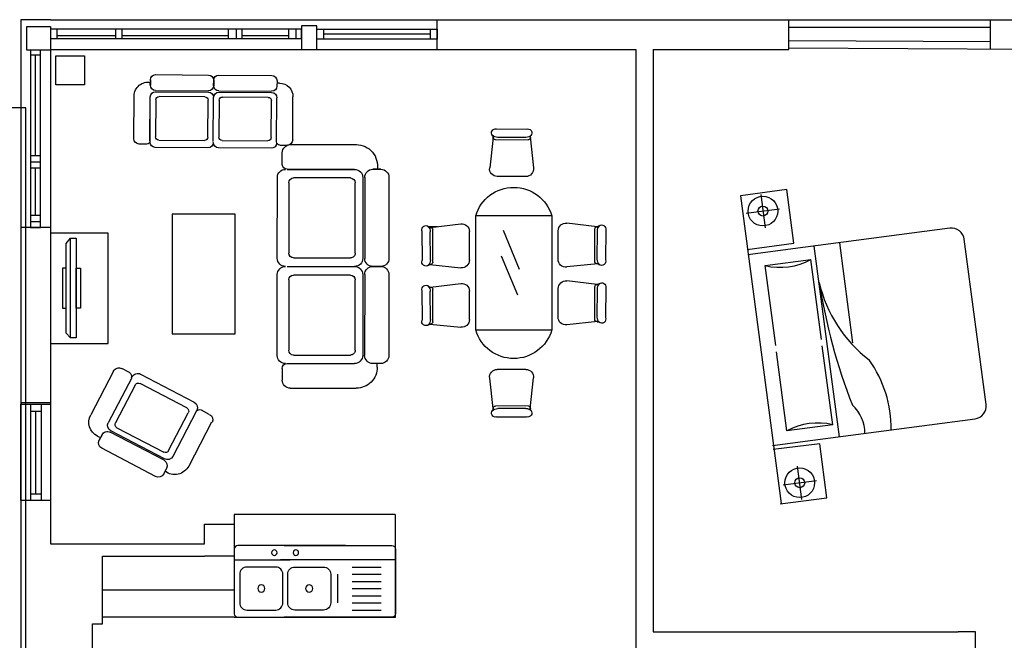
# Model space of a CAD drawing. Header units: inches. Extents: x 0 to 2322, y 0 to 829.
# Tile 21 of 23: x 1504 to 1903, y 505 to 756. Entities that reach past the tile are written whole.
import ezdxf

# ---------------------------------------------------------------- set-up
doc = ezdxf.new("R2010")
doc.units = ezdxf.units.IN
doc.header["$MEASUREMENT"] = 0
doc.linetypes.add('DASHED2', pattern=[0.375, 0.25, -0.125])
doc.layers.add('White', color=7, linetype='Continuous')

# ---------------------------------------------------------------- blocks, each defined once
blk = doc.blocks.new('02')
at = {"color": 7}
for p, q in [((-37225, 22608.5), (-37632.3, 22608.5)), ((-37175, 22486.1), (-37175, 22558.5)), ((-37833.9, 22406.2), (-37833.9, 21906.2)), ((-37733.9, 22456.5), (-37783.9, 22456.5)), ((-37783.9, 22456.2), (-37733.9, 22456.2)), ((-37683.9, 22406.2), (-37683.9, 21906.2)), ((-37671.8, 22405.9), (-37671.8, 21906.2)), ((-37205, 22456.2), (-37621.8, 22456.2)), ((-37205, 22456.2), (-37621.8, 22456.2)), ((-37205, 22455.9), (-37621.8, 22455.9)), ((-37595.8, 22402.9), (-37244.7, 22402.9)), ((-37144.3, 21906.2), (-37144.3, 22405.9)), ((-37625.8, 21938.6), (-37625.8, 22372.9)), ((-37214.7, 22372.9), (-37214.7, 21938.6)), ((-37733.9, 21856.5), (-37783.9, 21856.5)), ((-37783.9, 21856.2), (-37733.9, 21856.2)), ((-37205, 21856.2), (-37621.8, 21856.2)), ((-37205, 21856.2), (-37621.8, 21856.2)), ((-37244.7, 21908.6), (-37595.8, 21908.6)), ((-37833.9, 21806.5), (-37833.9, 21306.5)), ((-37683.9, 21806.5), (-37683.9, 21306.5)), ((-37671.8, 21806.2), (-37671.8, 21306.5)), ((-37625.8, 21338.9), (-37625.8, 21773.2)), ((-37595.8, 21803.2), (-37244.7, 21803.2)), ((-37214.7, 21773.2), (-37214.7, 21338.9)), ((-37144.3, 21306.5), (-37144.3, 21806.2)), ((-37244.7, 21308.9), (-37595.8, 21308.9)), ((-37783.9, 21256.5), (-37733.9, 21256.5)), ((-37762.3, 21234.1), (-37762.3, 21254.1)), ((-37205, 21256.5), (-37621.8, 21256.5)), ((-37175, 21226.5), (-37175, 21154.1)), ((-37225, 21104.1), (-37632.3, 21104.1))]:
    blk.add_line(p, q, dxfattribs=at)
for centre, radius, start, end in [((-37632.3, 22478.5), 130, 90, 189.86144), ((-37225, 22558.5), 50, 0, 90), ((-37205, 22486.1), 30, 270, 0), ((-37783.9, 22406.2), 50, 90, 180), ((-37733.9, 22406.2), 50, 0, 90), ((-37621.8, 22405.9), 50, 90, 180), ((-37595.8, 22372.9), 30, 90, 180), ((-37244.7, 22372.9), 30, 0, 90), ((-37194.3, 22405.9), 50, 0, 90), ((-37595.8, 21938.6), 30, 180, 270), ((-37244.7, 21938.6), 30, 270, 0), ((-37783.9, 21906.2), 50, 180, 270), ((-37783.9, 21806.5), 50, 90, 180), ((-37733.9, 21906.2), 50, 270, 0), ((-37733.9, 21806.5), 50, 0, 90), ((-37621.8, 21906.2), 50, 180, 270), ((-37621.8, 21806.2), 50, 90, 180), ((-37194.3, 21906.2), 50, 270, 0), ((-37194.3, 21806.2), 50, 0, 90), ((-37595.8, 21773.2), 30, 90, 180), ((-37244.7, 21773.2), 30, 0, 90), ((-37783.9, 21306.5), 50, 180, 270), ((-37733.9, 21306.5), 50, 270, 0), ((-37621.8, 21306.5), 50, 180, 270), ((-37595.8, 21338.9), 30, 180, 270), ((-37244.7, 21338.9), 30, 270, 0), ((-37194.3, 21306.5), 50, 270, 0), ((-37632.3, 21234.1), 130, 180, 270), ((-37205, 21226.5), 30, 0, 90), ((-37225, 21154.1), 50, 270, 0)]:
    blk.add_arc(centre, radius, start, end, dxfattribs=at)
blk = doc.blocks.new('42')
at = {"color": 7}
for p, q in [((-50513, 26934.9), (-50920.2, 26934.9)), ((-50463, 26812.5), (-50463, 26884.9)), ((-51021.8, 26782.9), (-51071.8, 26782.9)), ((-51071.8, 26782.6), (-51021.8, 26782.6)), ((-50493, 26782.6), (-50909.8, 26782.6)), ((-50493, 26782.6), (-50909.8, 26782.6)), ((-50493, 26782.4), (-50909.8, 26782.4)), ((-51121.8, 26732.6), (-51121.8, 26232.6)), ((-50971.8, 26732.6), (-50971.8, 26232.6)), ((-50959.8, 26732.4), (-50959.8, 26232.6)), ((-50913.7, 26265), (-50913.7, 26699.4)), ((-50883.7, 26729.4), (-50532.7, 26729.4)), ((-50502.7, 26699.4), (-50502.7, 26265)), ((-50432.2, 26232.6), (-50432.2, 26732.4)), ((-50532.7, 26235), (-50883.7, 26235)), ((-51021.8, 26182.9), (-51071.8, 26182.9)), ((-51071.8, 26182.6), (-51021.8, 26182.6)), ((-51050.2, 26154.2), (-51050.2, 26174.2)), ((-50493, 26182.6), (-50909.8, 26182.6)), ((-50493, 26182.6), (-50909.8, 26182.6)), ((-50463, 26146.6), (-50463, 26074.2)), ((-50513, 26024.2), (-50920.2, 26024.2))]:
    blk.add_line(p, q, dxfattribs=at)
for centre, radius, start, end in [((-50920.2, 26804.9), 130, 90, 189.86144), ((-50513, 26890.2), 50, 360, 90), ((-51071.8, 26732.6), 50, 90, 180), ((-51021.8, 26732.6), 50, 0, 90), ((-50909.8, 26732.4), 50, 90, 180), ((-50493, 26812.5), 30, 270, 0), ((-50482.2, 26732.4), 50, 0, 90), ((-50883.7, 26699.4), 30, 90, 180), ((-50532.7, 26699.4), 30, 0, 90), ((-51071.8, 26232.6), 50, 180, 270), ((-51021.8, 26232.6), 50, 270, 0), ((-50909.8, 26232.6), 50, 180, 270), ((-50883.7, 26265), 30, 180, 270), ((-50532.7, 26265), 30, 270, 0), ((-50482.2, 26232.6), 50, 270, 0), ((-50920.2, 26154.2), 130, 180, 270), ((-50493, 26146.6), 30, 0, 90), ((-50513, 26074.2), 50, 270, 0)]:
    blk.add_arc(centre, radius, start, end, dxfattribs=at)
blk = doc.blocks.new('69')
at = {"color": 7}
for p, q in [((-25592, 13575), (-25279, 13574)), ((-25626, 13487), (-25664, 13166)), ((-25628, 13473), (-25628, 13492)), ((-25258, 13460), (-25604, 13461)), ((-25285, 13486), (-25580, 13487)), ((-25237, 13491), (-25203, 13165)), ((-25284, 13075), (-25584, 13076)), ((-26293, 12599), (-25967, 12632)), ((-25811, 12661), (-25811, 11461)), ((-25011, 12661), (-25811, 12661)), ((-25011, 11461), (-25011, 12661)), ((-26377, 12244), (-26376, 12556)), ((-26288, 12551), (-26289, 12256)), ((-26261, 12578), (-26263, 12232)), ((-25877, 12552), (-25878, 12251)), ((-24528, 12573), (-24854, 12606)), ((-24560, 12552), (-24559, 12206)), ((-24535, 12574), (-24527, 12574)), ((-24444, 12218), (-24445, 12531)), ((-24945, 12526), (-24944, 12225)), ((-24533, 12525), (-24532, 12230)), ((-25543, 11881), (-25373, 12291)), ((-26288, 12209), (-25969, 12171)), ((-24533, 12184), (-24853, 12145)), ((-25523, 11611), (-25353, 12021)), ((-26377, 11617), (-26376, 11930)), ((-26293, 11972), (-25967, 12006)), ((-26288, 11924), (-26289, 11629)), ((-26261, 11951), (-26263, 11605)), ((-25877, 11925), (-25878, 11625)), ((-24945, 11917), (-24944, 11617)), ((-24528, 11965), (-24854, 11998)), ((-24560, 11944), (-24559, 11598)), ((-24533, 11917), (-24532, 11622)), ((-24444, 11609), (-24445, 11922)), ((-26309, 11574), (-26212, 11574)), ((-26288, 11583), (-25969, 11544)), ((-24533, 11575), (-24853, 11537)), ((-24546, 11574), (-24528, 11574)), ((-25011, 11461), (-25811, 11461)), ((-25284, 11047), (-25584, 11046)), ((-25626, 10635), (-25664, 10956)), ((-25237, 10631), (-25203, 10957)), ((-25628, 10649), (-25628, 10630)), ((-25258, 10663), (-25604, 10661)), ((-25285, 10636), (-25580, 10635)), ((-25592, 10547), (-25279, 10548))]:
    blk.add_line(p, q, dxfattribs=at)
for centre, radius, start, end in [((-25603, 13534), 42.4, 75.4868, 220.9037), ((-25265, 13532), 44.3, 322.1304, 108.9495), ((-25580, 13568), 81, 224.4455, 269.782), ((-25704, 13465), 81, 15.5336, 30.9105), ((-25602, 13485), 24, 174.86, 267.2711), ((-25284, 13567), 81, 269.782, 314.9942), ((-25263, 13487), 27.3, 274.4927, 4.2603), ((-25161, 13462), 81, 148.1602, 159.1252), ((-25584, 13157), 81, 172.9346, 269.782), ((-25284, 13156), 81, 269.782, 6.6293), ((-25411, 12544), 417, 16.2911, 163.7089), ((-25958, 12552), 81, 359.782, 96.6293), ((-26334, 12571), 44.3, 52.1304, 198.9495), ((-26369, 12551), 81, 359.782, 44.9942), ((-26264, 12675), 81, 238.1602, 249.1252), ((-26289, 12572), 27.3, 4.4927, 94.2603), ((-24864, 12526), 81, 83.3707, 180.218), ((-24533, 12546), 27.3, 85.7397, 175.5073), ((-24452, 12525), 81, 135.0058, 180.218), ((-24557, 12649), 81, 290.8748, 301.8398), ((-24487, 12545), 44.3, 341.0505, 127.8696), ((-26336, 12233), 42.4, 165.4868, 310.9037), ((-26370, 12256), 81, 314.4455, 359.782), ((-26287, 12233), 24, 264.86, 357.2711), ((-25959, 12252), 81, 262.9346, 359.782), ((-24863, 12226), 81, 180.218, 277.0654), ((-24451, 12230), 81, 180.218, 225.5545), ((-26267, 12131), 81, 105.5336, 120.9105), ((-24535, 12207), 24, 182.7289, 275.14), ((-24555, 12105), 81, 59.0895, 74.4664), ((-24485, 12207), 42.4, 229.0963, 14.5132), ((-26334, 11944), 44.3, 52.1304, 198.9495), ((-26369, 11925), 81, 359.782, 44.9942), ((-26264, 12048), 81, 238.1602, 249.1252), ((-26289, 11945), 27.3, 4.4927, 94.2603), ((-25958, 11925), 81, 359.782, 96.6293), ((-24864, 11918), 81, 83.3707, 180.218), ((-24533, 11938), 27.3, 85.7397, 175.5073), ((-24452, 11917), 81, 135.0058, 180.218), ((-24557, 12040), 81, 290.8748, 301.8398), ((-24487, 11937), 44.3, 341.0505, 127.8696), ((-26336, 11606), 42.4, 165.4868, 310.9037), ((-26370, 11629), 81, 314.4455, 359.782), ((-26287, 11606), 24, 264.86, 357.2711), ((-25959, 11625), 81, 262.9346, 359.782), ((-24863, 11617), 81, 180.218, 277.0654), ((-24535, 11599), 24, 182.7289, 275.14), ((-24451, 11622), 81, 180.218, 225.5545), ((-24485, 11599), 42.4, 229.0963, 14.5132), ((-26267, 11505), 81, 105.5336, 120.9105), ((-24555, 11497), 81, 59.0895, 74.4664), ((-25411, 11578), 417, 196.2911, 343.7089), ((-25584, 10965), 81, 90.218, 187.0654), ((-25284, 10966), 81, 353.3707, 90.218), ((-25603, 10588), 42.4, 139.0963, 284.5132), ((-25580, 10554), 81, 90.218, 135.5545), ((-25704, 10657), 81, 329.0895, 344.4664), ((-25602, 10637), 24, 92.7289, 185.14), ((-25284, 10555), 81, 45.0058, 90.218), ((-25265, 10590), 44.3, 251.0505, 37.8696), ((-25263, 10635), 27.3, 355.7397, 85.5073), ((-25161, 10660), 81, 200.8748, 211.8398)]:
    blk.add_arc(centre, radius, start, end, dxfattribs=at)
blk = doc.blocks.new('43')
at = {"color": 7}
for p, q in [((-52982.8, 26783.1), (-53055.2, 26783.1)), ((-52402.9, 26813.8), (-52902.6, 26813.8)), ((-51803.2, 26813.8), (-52302.9, 26813.8)), ((-51723.2, 26783.1), (-51650.8, 26783.1)), ((-53105.2, 26733.1), (-53105.2, 26325.9)), ((-52952.9, 26753.1), (-52952.9, 26336.3)), ((-52952.9, 26753.1), (-52952.9, 26336.3)), ((-52952.6, 26753.1), (-52952.6, 26336.3)), ((-52899.6, 26362.3), (-52899.6, 26713.4)), ((-52869.6, 26743.4), (-52435.3, 26743.4)), ((-52405.3, 26713.4), (-52405.3, 26362.3)), ((-52352.9, 26753.1), (-52352.9, 26336.3)), ((-52352.9, 26753.1), (-52352.9, 26336.3)), ((-52299.9, 26362.3), (-52299.9, 26713.4)), ((-52269.9, 26743.4), (-51835.6, 26743.4)), ((-51805.6, 26713.4), (-51805.6, 26362.3)), ((-51753.2, 26753.1), (-51753.2, 26336.3)), ((-51600.8, 26733.1), (-51600.8, 26325.9)), ((-52435.3, 26332.3), (-52869.6, 26332.3)), ((-51835.6, 26332.3), (-52269.9, 26332.3)), ((-52902.9, 26274.2), (-52402.9, 26274.2)), ((-52902.6, 26286.3), (-52402.9, 26286.3)), ((-52303.2, 26274.2), (-51803.2, 26274.2)), ((-52302.9, 26286.3), (-51803.2, 26286.3)), ((-52953.2, 26224.2), (-52953.2, 26174.2)), ((-52952.9, 26174.2), (-52952.9, 26224.2)), ((-52353.2, 26224.2), (-52353.2, 26174.2)), ((-52352.9, 26174.2), (-52352.9, 26224.2)), ((-51753.2, 26174.2), (-51753.2, 26224.2)), ((-51730.8, 26195.9), (-51750.8, 26195.9)), ((-52902.9, 26124.2), (-52402.9, 26124.2)), ((-52303.2, 26124.2), (-51803.2, 26124.2))]:
    blk.add_line(p, q, dxfattribs=at)
for centre, radius, start, end in [((-53055.2, 26733.1), 50, 90, 180), ((-52982.8, 26753.1), 30, 0, 90), ((-52902.6, 26763.8), 50, 90, 180), ((-52402.9, 26763.8), 50, 0, 90), ((-52302.9, 26763.8), 50, 90, 180), ((-51803.2, 26763.8), 50, 0, 90), ((-51723.2, 26753.1), 30, 90, 180), ((-51650.8, 26733.1), 50, 0, 90), ((-52869.6, 26713.4), 30, 90, 180), ((-52435.3, 26713.4), 30, 0, 90), ((-52269.9, 26713.4), 30, 90, 180), ((-51835.6, 26713.4), 30, 0, 90), ((-52902.6, 26336.3), 50, 180, 270), ((-52869.6, 26362.3), 30, 180, 270), ((-52435.3, 26362.3), 30, 270, 0), ((-52402.9, 26336.3), 50, 270, 0), ((-52302.9, 26336.3), 50, 180, 270), ((-52269.9, 26362.3), 30, 180, 270), ((-51835.6, 26362.3), 30, 270, 0), ((-51803.2, 26336.3), 50, 270, 0), ((-52975.2, 26325.9), 130, 180, 279.86144), ((-52902.9, 26224.2), 50, 90, 180), ((-52402.9, 26224.2), 50, 0, 90), ((-52303.2, 26224.2), 50, 90, 180), ((-51803.2, 26224.2), 50, 0, 90), ((-51730.8, 26325.9), 130, 270, 0), ((-52902.9, 26174.2), 50, 180, 270), ((-52402.9, 26174.2), 50, 270, 0), ((-52303.2, 26174.2), 50, 180, 270), ((-51803.2, 26174.2), 50, 270, 0)]:
    blk.add_arc(centre, radius, start, end, dxfattribs=at)
blk = doc.blocks.new('B-SINK-4')
for p, q in [((-28.23, -3.91), (3.06, -3.91)), ((15.64, -3.91), (0.47, -3.91)), ((-16.49, -5.87), (-24.31, -5.87)), ((-16.49, -7.82), (-24.31, -7.82)), ((-12.58, -15.64), (-12.58, -7.82)), ((-16.49, -9.78), (-24.31, -9.78)), ((-16.49, -11.73), (-24.31, -11.73)), ((-16.49, -13.69), (-24.31, -13.69)), ((-16.49, -15.64), (-24.31, -15.64)), ((-16.49, -17.6), (-24.31, -17.6))]:
    blk.add_line(p, q)
for points in [[(2.08, 0), (-27.25, 0, 0.414214), (-28.23, -0.98)], [(-14.67, 0), (14.67, 0, -0.414214), (15.64, -0.98)], [(1.45, 0), (14.67, 0, -0.414214)], [(-28.23, -0.98), (-28.23, -18.58, 0.414214), (-27.25, -19.55), (2.08, -19.55, 0.414214)], [(15.64, -0.98), (15.64, -18.58, -0.414214), (14.67, -19.55), (-14.67, -19.55, -0.414214)], [(14.9, -19.55), (1.45, -19.55, -0.414214)]]:
    blk.add_lwpolyline(points, format="xyb")
for points in [[(-8.67, -17.6), (-0.85, -17.6, 0.414214), (1.11, -15.64), (1.11, -7.82, 0.414214), (-0.85, -5.87), (-8.67, -5.87, 0.414214), (-10.63, -7.82), (-10.63, -15.64, 0.414214)], [(12.2, -17.6), (4.38, -17.6, -0.414214), (2.43, -15.64), (2.43, -7.82, -0.414214), (4.38, -5.87), (12.2, -5.87, -0.414214), (14.16, -7.82), (14.16, -15.64, -0.414214)]]:
    blk.add_lwpolyline(points, format="xyb", close=True)
for centre, radius in [((-1.12, -1.96), 0.733), ((4.75, -1.96), 0.733), ((-4.76, -11.73), 0.978), ((8.29, -11.73), 0.978)]:
    blk.add_circle(centre, radius)

msp = doc.modelspace()

# ---------------------------------------------------------------- linework, layer by layer
at = {"layer": 'White', "color": 7}
for p, q in [((1516.45, 756.07), (1504.45, 756.07)), ((1504.45, 756.07), (1504.45, 744.07)), ((1516.45, 756.07), (1753.45, 756.07)), ((1673, 744.07), (1673, 756.07)), ((1753.45, 756.07), (1760.45, 756.07)), ((1760.45, 756.07), (1897, 756.13)), ((1815.34, 744.09), (1815.34, 756.09)), ((1897, 756.13), (1975.89, 756.16)), ((1897, 744.13), (1897, 756.13)), ((1815.34, 753.09), (1897, 753.13)), ((1897, 747.23), (1815.36, 747.66)), ((1504.45, 743.57), (1504.31, 207.51)), ((1504.45, 744.07), (1504.45, 743.57)), ((1516.45, 743.57), (1516.4, 543.89)), ((1516.45, 744.07), (1753.45, 744.07)), ((1516.45, 744.07), (1516.45, 743.57)), ((1712.4, 744.07), (1712.4, 744.07)), ((1753.45, 744.07), (1753.45, 501.38)), ((1760.45, 744.07), (1815.34, 744.09)), ((1760.45, 744.07), (1760.45, 508.38)), ((1915.23, 744.14), (1815.34, 744.66)), ((1506.45, 720.45), (1316.92, 720.45)), ((1506.45, 519.4), (1506.45, 720.45)), ((1814.58, 687.42), (1795.77, 684.81)), ((1817.45, 665.74), (1814.58, 687.42)), ((1795.77, 684.81), (1812.21, 560.22)), ((1803.99, 685.42), (1805.78, 671.94)), ((1798.14, 677.79), (1811.63, 679.57)), ((1516.45, 672.04), (1504.43, 672.04)), ((1880.58, 671.75), (1822.08, 664.01)), ((1798.57, 663.12), (1817.45, 665.74)), ((1895.26, 600.38), (1886.41, 667.28)), ((1822.08, 664.01), (1798.83, 660.93)), ((1516.43, 600.99), (1504.41, 600.99)), ((1832.29, 586.81), (1890.79, 594.55)), ((1808.79, 583.7), (1832.29, 586.81)), ((1827.94, 584.45), (1809.07, 582.09)), ((1830.82, 562.55), (1827.94, 584.45)), ((1820.69, 561.93), (1818.91, 575.41)), ((1813.06, 567.78), (1826.54, 569.56)), ((1811.89, 560.18), (1830.82, 562.55)), ((1516.42, 561.46), (1504.4, 561.46)), ((1656.05, 555.82), (1590.87, 555.82)), ((1590.87, 555.82), (1590.87, 551.9)), ((1578.81, 543.89), (1578.81, 551.9)), ((1578.81, 551.9), (1590.87, 551.9)), ((1590.87, 551.9), (1590.87, 538.89)), ((1516.4, 543.89), (1578.81, 543.89)), ((1537.46, 538.89), (1578.81, 538.89)), ((1537.46, 511.62), (1537.46, 538.89)), ((1590.87, 538.89), (1578.81, 538.89)), ((1507.11, 236.03), (1506.45, 519.4)), ((1533.46, 471.41), (1533.46, 511.62)), ((1533.46, 511.62), (1537.46, 511.62)), ((1590.87, 514.22), (1537.46, 514.22)), ((1537.46, 514.16), (1537.46, 514.16)), ((1760.45, 508.38), (1883.9, 508.38)), ((1890.9, 508.38), (1883.9, 508.38)), ((1890.9, 501.38), (1890.9, 508.38))]:
    msp.add_line(p, q, dxfattribs=at)
at = {"layer": 'White', "color": 7, "linetype": 'Continuous'}
for p, q in [((1673, 744.07), (1673, 756.07)), ((1519.08, 748.59), (1519.08, 752.27)), ((1519.08, 749.74), (1542.95, 749.74)), ((1542.95, 748.59), (1542.95, 752.27)), ((1545.46, 748.59), (1545.46, 752.27)), ((1545.46, 749.74), (1588.56, 749.74)), ((1588.56, 748.59), (1588.56, 752.27)), ((1591.7, 748.59), (1591.7, 752.27)), ((1594.01, 748.59), (1594.01, 752.27)), ((1594.01, 749.74), (1612.94, 749.74)), ((1612.94, 748.59), (1612.94, 752.27)), ((1615.89, 748.59), (1615.89, 752.27)), ((1627.16, 748.23), (1627.16, 752.27)), ((1670.28, 750.25), (1627.16, 750.25)), ((1670.28, 748.23), (1670.28, 752.27)), ((1512.44, 741.78), (1508.37, 741.78)), ((1510.4, 700.98), (1510.4, 741.78)), ((1512.44, 700.98), (1508.37, 700.98)), ((1512.44, 698.54), (1508.37, 698.54)), ((1508.37, 696.12), (1512.44, 696.12)), ((1510.4, 676.86), (1510.4, 696.12)), ((1512.44, 676.86), (1508.37, 676.86)), ((1508.37, 674.4), (1512.44, 674.4)), ((1516.43, 672.04), (1504.43, 672.04)), ((1522.85, 665.61), (1524.52, 667.74)), ((1522.85, 629.3), (1522.85, 665.61)), ((1524.52, 627.34), (1522.85, 629.3)), ((1512.6, 597.55), (1508.43, 597.55)), ((1510.52, 564.05), (1510.52, 597.55)), ((1512.6, 564.05), (1508.43, 564.05)), ((1656.08, 514.22), (1656.08, 555.82)), ((1590.87, 514.22), (1592.32, 514.22)), ((1592.32, 514.22), (1656.08, 514.22))]:
    msp.add_line(p, q, dxfattribs=at)
at = {"layer": 'White', "color": 7, "linetype": 'ByBlock'}
for p, q in [((1841.33, 625.36), (1835.98, 665.85)), ((1835.9, 587.29), (1825.69, 664.48)), ((1805.78, 656.62), (1824.31, 659.07)), ((1828.59, 626.68), (1824.31, 659.07)), ((1810.06, 624.23), (1805.78, 656.62)), ((1833.16, 592.16), (1828.93, 624.11)), ((1814.63, 589.71), (1810.4, 621.66)), ((1833.16, 592.16), (1814.63, 589.71))]:
    msp.add_line(p, q, dxfattribs=at)
at = {"layer": 'White', "color": 7, "linetype": 'DASHED2'}
msp.add_line((1537.46, 525.26), (1590.87, 525.26), dxfattribs=at)
at = {"layer": 'White', "color": 7, "linetype": 'Continuous'}
for points in [[(1618.06, 744.07), (1624.32, 744.07), (1624.32, 753.73), (1618.06, 753.73)], [(1516.45, 743.82), (1506.92, 743.82), (1506.92, 753.37), (1516.45, 753.37)], [(1618.06, 752.27), (1516.45, 752.27), (1516.45, 748.59), (1618.06, 748.59)], [(1673, 748.23), (1624.32, 748.23), (1624.32, 752.27), (1673, 752.27)], [(1508.37, 672.04), (1512.44, 672.04), (1512.44, 743.82), (1508.37, 743.82)], [(1518.58, 741.49), (1530.2, 741.49), (1530.2, 729.81), (1518.58, 729.81)], [(1516.4, 625.11), (1539.85, 625.11), (1539.85, 669.7), (1516.4, 669.7)], [(1526.85, 627.34), (1524.52, 627.34), (1524.52, 667.74), (1526.85, 667.74)], [(1522.85, 655.56), (1521.36, 655.56), (1521.36, 639.31), (1522.85, 639.31)], [(1526.85, 655.56), (1528.58, 655.56), (1528.58, 639.31), (1526.85, 639.31)], [(1516.4, 561.46), (1504.41, 561.46), (1504.41, 600.56), (1516.4, 600.56)], [(1512.6, 561.46), (1508.43, 561.46), (1508.43, 600.56), (1512.6, 600.56)]]:
    msp.add_lwpolyline(points, close=True, dxfattribs=at)
at = {"layer": 'White', "color": 7}
msp.add_lwpolyline([(1565.76, 629), (1591.22, 629), (1591.22, 677.49), (1565.76, 677.49)], close=True, dxfattribs=at)
for centre, radius in [((1804.88, 678.68), 6), ((1804.88, 678.68), 2), ((1819.8, 568.67), 6), ((1819.8, 568.67), 2)]:
    msp.add_circle(centre, radius, dxfattribs=at)
for centre, start, end in [((1881.26, 666.6), 7.5337, 97.5337), ((1890.11, 599.7), 277.5337, 7.5337)]:
    msp.add_arc(centre, 5.19, start, end, dxfattribs=at)
at = {"layer": 'White', "color": 7, "linetype": 'ByBlock'}
for centre, radius, start, end in [((1811.86, 681.94), 26.04, 256.5056, 298.5619), ((2068.42, 688.39), 243.86, 189.1171, 201.2274), ((1881.8, 662.54), 55.65, 193.2856, 232.486), ((1808.94, 590.64), 47.85, 359.2972, 35.4642), ((1830.53, 588.53), 15.67, 0.4046, 47.5954), ((1827.08, 566.84), 26.04, 76.5056, 118.5619)]:
    msp.add_arc(centre, radius, start, end, dxfattribs=at)

# ---------------------------------------------------------------- block references
at = {"layer": 'White', "color": 7}
for name, p, xscale, yscale, zscale, rotation in [('02', (2505.32, -889.34), -0.04273130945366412, 0.04273130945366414, 0.04273130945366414, 89.60508433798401), ('69', (2682.35, 1117.98), -0.03850071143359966, 0.03850071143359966, 0.03850071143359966, 180), ('43', (3364.75, -2776.38), -0.06555469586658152, 0.06555469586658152, 0.06555469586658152, 89.97846647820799), ('42', (1556.81, 3406.13), -0.04914026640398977, 0.04914026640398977, 0.04914026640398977, 242.4381160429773)]:
    msp.add_blockref(name, p, dxfattribs=dict(at, xscale=xscale, yscale=yscale, zscale=zscale, rotation=rotation))
at = {"layer": 'White', "color": 7, "linetype": 'Continuous', "xscale": -1.48645946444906, "yscale": 1.48645946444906, "zscale": 1.48645946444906}
msp.add_blockref('B-SINK-4', (1614.12, 543.28), dxfattribs=at)

doc.saveas('drawing.dxf')
